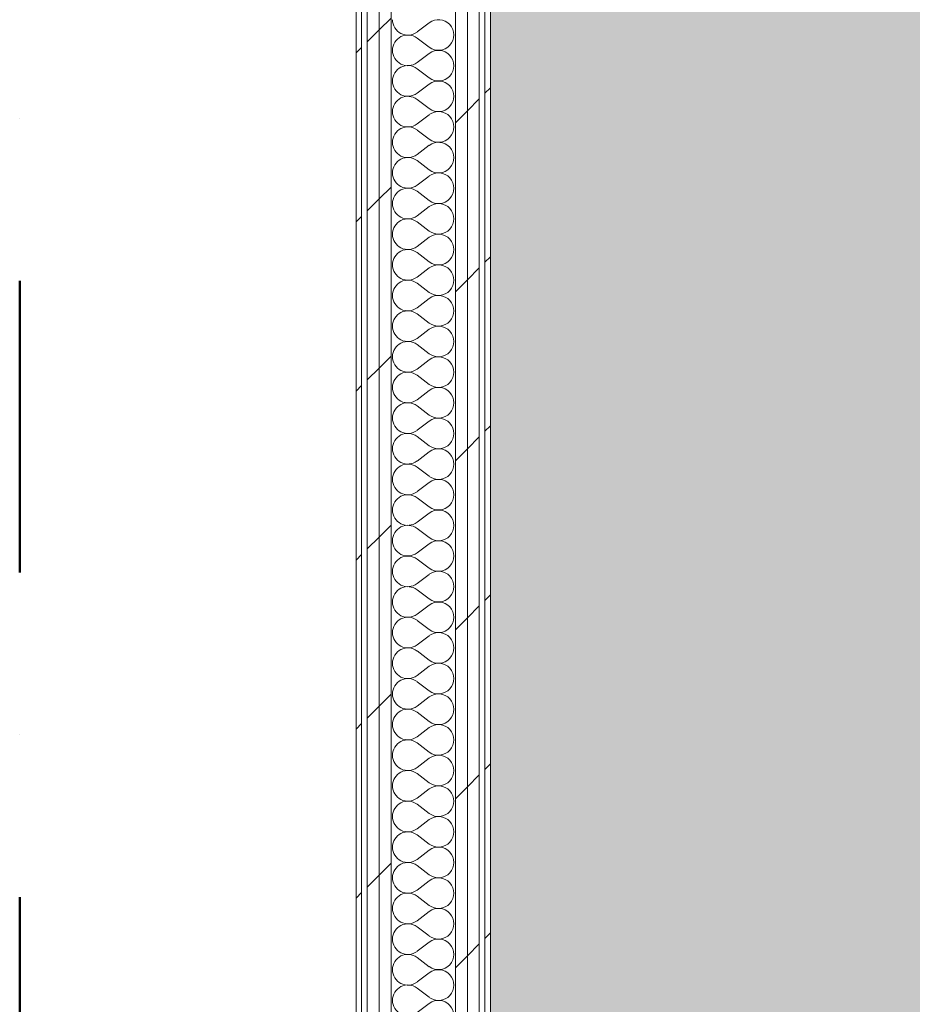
# Model space of a CAD drawing. Header units: millimetres. Extents: x -30280 to 19093, y -19284 to 4746.
# Tile 29 of 132: x -28417 to -27446, y -38 to 1033. Entities that reach past the tile are written whole.
import ezdxf

# ---------------------------------------------------------------- set-up
doc = ezdxf.new("R2010")
doc.units = ezdxf.units.MM
doc.header["$MEASUREMENT"] = 0
doc.linetypes.add('Punto & Rayas', pattern=[670.277762, 317.5, -176.388889, 0, -176.388874])
doc.linetypes.add('Wipeout_Contour', pattern=[1000, 0, -1000])
for name, color, linetype, lineweight, true_color in [('01_2D_Ambit_Pluma_Nº__242', 7, 'Continuous', 50, 0xfb0013), ('Nuevo_07_CR_Cel Ras pladur_Pluma_Nº__102', 7, 'Continuous', 5, 0xcccccc), ('Nuevo_08_E_Envans secs_Pluma_Nº__102', 7, 'Continuous', 5, 0xcccccc), ('Nuevo_08_E_Envans secs_Pluma_Nº__171', 171, 'Continuous', 13, 0xaaaaff), ('Nuevo_08_E_Envans secs_Pluma_Nº__177', 7, 'Continuous', 15, 0xf7e046)]:
    doc.layers.add(name, color=color, linetype=linetype, lineweight=lineweight, true_color=true_color)
doc.layers.add('Nuevo_07_CR_Cel Ras pladur', color=7, linetype='Continuous')
doc.layers.add('Nuevo_08_E_Envans secs', color=7, linetype='Continuous')
doc.layers.add('Nuevo_08_E_Envans secs_Pluma_Nº__1', color=7, linetype='Continuous', lineweight=5)
pattern_1 = [(45, (0, 0), (-183.8478, 183.8478), [195, -65]), (45, (7e-14, 183.85), (-183.8478, 183.8478), [195, -65])]

# ---------------------------------------------------------------- blocks, each defined once
blk = doc.blocks.new('*X745')
at = {"layer": 'Nuevo_08_E_Envans secs_Pluma_Nº__102', "color": 254, "linetype": 'Continuous', "lineweight": 5, "true_color": 0xcccccc}
for p, q in [((-27971.2, 1030), (-27984.5, 1020)), ((-27971.2, 1003.3), (-27984.5, 1013.3)), ((-27971.2, 996.7), (-27984.5, 986.7)), ((-27971.2, 970), (-27984.5, 980)), ((-27971.2, 963.3), (-27984.5, 953.3)), ((-27971.2, 936.7), (-27984.5, 946.7)), ((-27971.2, 930), (-27984.5, 920)), ((-27971.2, 903.3), (-27984.5, 913.3)), ((-27971.2, 896.7), (-27984.5, 886.7)), ((-27971.2, 870), (-27984.5, 880)), ((-27971.2, 863.3), (-27984.5, 853.3)), ((-27971.2, 836.7), (-27984.5, 846.7)), ((-27971.2, 830), (-27984.5, 820)), ((-27971.2, 803.3), (-27984.5, 813.3)), ((-27971.2, 796.7), (-27984.5, 786.7)), ((-27971.2, 770), (-27984.5, 780)), ((-27971.2, 763.3), (-27984.5, 753.3)), ((-27971.2, 736.7), (-27984.5, 746.7)), ((-27971.2, 730), (-27984.5, 720)), ((-27971.2, 703.3), (-27984.5, 713.3)), ((-27971.2, 696.7), (-27984.5, 686.7)), ((-27971.2, 670), (-27984.5, 680)), ((-27971.2, 663.3), (-27984.5, 653.3)), ((-27971.2, 636.7), (-27984.5, 646.7)), ((-27971.2, 630), (-27984.5, 620)), ((-27971.2, 603.3), (-27984.5, 613.3)), ((-27971.2, 596.7), (-27984.5, 586.7)), ((-27971.2, 570), (-27984.5, 580)), ((-27971.2, 563.3), (-27984.5, 553.3)), ((-27971.2, 536.7), (-27984.5, 546.7)), ((-27971.2, 530), (-27984.5, 520)), ((-27971.2, 503.3), (-27984.5, 513.3)), ((-27971.2, 496.7), (-27984.5, 486.7)), ((-27971.2, 470), (-27984.5, 480)), ((-27971.2, 463.3), (-27984.5, 453.3)), ((-27971.2, 436.7), (-27984.5, 446.7)), ((-27971.2, 430), (-27984.5, 420)), ((-27971.2, 403.3), (-27984.5, 413.3)), ((-27971.2, 396.7), (-27984.5, 386.7)), ((-27971.2, 370), (-27984.5, 380)), ((-27971.2, 363.3), (-27984.5, 353.3)), ((-27971.2, 336.7), (-27984.5, 346.7)), ((-27971.2, 330), (-27984.5, 320)), ((-27971.2, 303.3), (-27984.5, 313.3)), ((-27971.2, 296.7), (-27984.5, 286.7)), ((-27971.2, 270), (-27984.5, 280)), ((-27971.2, 263.3), (-27984.5, 253.3)), ((-27971.2, 236.7), (-27984.5, 246.7)), ((-27971.2, 230), (-27984.5, 220)), ((-27971.2, 203.3), (-27984.5, 213.3)), ((-27971.2, 196.7), (-27984.5, 186.7)), ((-27971.2, 170), (-27984.5, 180)), ((-27971.2, 163.3), (-27984.5, 153.3)), ((-27971.2, 136.7), (-27984.5, 146.7)), ((-27971.2, 130), (-27984.5, 120)), ((-27971.2, 103.3), (-27984.5, 113.3)), ((-27971.2, 96.7), (-27984.5, 86.7)), ((-27971.2, 70), (-27984.5, 80)), ((-27971.2, 63.3), (-27984.5, 53.3)), ((-27971.2, 36.7), (-27984.5, 46.7)), ((-27971.2, 30), (-27984.5, 20)), ((-27971.2, 3.3), (-27984.5, 13.3)), ((-27971.2, -3.3), (-27984.5, -13.3)), ((-27971.2, -30), (-27984.5, -20)), ((-27971.2, -36.7), (-27984.5, -46.7))]:
    blk.add_line(p, q, dxfattribs=at)
for centre, start, end in [((-27994.5, 1033.3), 180, 306.8699), ((-27961.2, 1016.7), 233.1301, 126.8699), ((-27994.5, 1000), 53.1301, 180), ((-27994.5, 1000), 180, 306.8699), ((-27961.2, 983.3), 233.1301, 126.8699), ((-27994.5, 966.7), 53.1301, 180), ((-27994.5, 966.7), 180, 306.8699), ((-27961.2, 950), 233.1301, 126.8699), ((-27994.5, 933.3), 53.1301, 180), ((-27994.5, 933.3), 180, 306.8699), ((-27961.2, 916.7), 233.1301, 126.8699), ((-27994.5, 900), 53.1301, 180), ((-27994.5, 900), 180, 306.8699), ((-27961.2, 883.3), 233.1301, 126.8699), ((-27994.5, 866.7), 53.1301, 180), ((-27994.5, 866.7), 180, 306.8699), ((-27961.2, 850), 233.1301, 126.8699), ((-27994.5, 833.3), 53.1301, 180), ((-27994.5, 833.3), 180, 306.8699), ((-27961.2, 816.7), 233.1301, 126.8699), ((-27994.5, 800), 53.1301, 180), ((-27994.5, 800), 180, 306.8699), ((-27961.2, 783.3), 233.1301, 126.8699), ((-27994.5, 766.7), 53.1301, 180), ((-27994.5, 766.7), 180, 306.8699), ((-27961.2, 750), 233.1301, 126.8699), ((-27994.5, 733.3), 53.1301, 180), ((-27994.5, 733.3), 180, 306.8699), ((-27961.2, 716.7), 233.1301, 126.8699), ((-27994.5, 700), 53.1301, 180), ((-27994.5, 700), 180, 306.8699), ((-27961.2, 683.3), 233.1301, 126.8699), ((-27994.5, 666.7), 53.1301, 180), ((-27994.5, 666.7), 180, 306.8699), ((-27961.2, 650), 233.1301, 126.8699), ((-27994.5, 633.3), 53.1301, 180), ((-27994.5, 633.3), 180, 306.8699), ((-27961.2, 616.7), 233.1301, 126.8699), ((-27994.5, 600), 53.1301, 180), ((-27994.5, 600), 180, 306.8699), ((-27961.2, 583.3), 233.1301, 126.8699), ((-27994.5, 566.7), 53.1301, 180), ((-27994.5, 566.7), 180, 306.8699), ((-27961.2, 550), 233.1301, 126.8699), ((-27994.5, 533.3), 53.1301, 180), ((-27994.5, 533.3), 180, 306.8699), ((-27961.2, 516.7), 233.1301, 126.8699), ((-27994.5, 500), 53.1301, 180), ((-27994.5, 500), 180, 306.8699), ((-27961.2, 483.3), 233.1301, 126.8699), ((-27994.5, 466.7), 53.1301, 180), ((-27994.5, 466.7), 180, 306.8699), ((-27961.2, 450), 233.1301, 126.8699), ((-27994.5, 433.3), 53.1301, 180), ((-27994.5, 433.3), 180, 306.8699), ((-27961.2, 416.7), 233.1301, 126.8699), ((-27994.5, 400), 53.1301, 180), ((-27994.5, 400), 180, 306.8699), ((-27961.2, 383.3), 233.1301, 126.8699), ((-27994.5, 366.7), 53.1301, 180), ((-27994.5, 366.7), 180, 306.8699), ((-27961.2, 350), 233.1301, 126.8699), ((-27994.5, 333.3), 53.1301, 180), ((-27994.5, 333.3), 180, 306.8699), ((-27961.2, 316.7), 233.1301, 126.8699), ((-27994.5, 300), 53.1301, 180), ((-27994.5, 300), 180, 306.8699), ((-27961.2, 283.3), 233.1301, 126.8699), ((-27994.5, 266.7), 53.1301, 180), ((-27994.5, 266.7), 180, 306.8699), ((-27961.2, 250), 233.1301, 126.8699), ((-27994.5, 233.3), 53.1301, 180), ((-27994.5, 233.3), 180, 306.8699), ((-27961.2, 216.7), 233.1301, 126.8699), ((-27994.5, 200), 53.1301, 180), ((-27994.5, 200), 180, 306.8699), ((-27961.2, 183.3), 233.1301, 126.8699), ((-27994.5, 166.7), 53.1301, 180), ((-27994.5, 166.7), 180, 306.8699), ((-27961.2, 150), 233.1301, 126.8699), ((-27994.5, 133.3), 53.1301, 180), ((-27994.5, 133.3), 180, 306.8699), ((-27961.2, 116.7), 233.1301, 126.8699), ((-27994.5, 100), 53.1301, 180), ((-27994.5, 100), 180, 306.8699), ((-27961.2, 83.3), 233.1301, 126.8699), ((-27994.5, 66.7), 53.1301, 180), ((-27994.5, 66.7), 180, 306.8699), ((-27961.2, 50), 233.1301, 126.8699), ((-27994.5, 33.3), 53.1301, 180), ((-27994.5, 33.3), 180, 306.8699), ((-27961.2, 16.7), 233.1301, 126.8699), ((-27994.5, 0), 53.1301, 180), ((-27994.5, 0), 180, 306.8699), ((-27961.2, -16.7), 233.1301, 126.8699), ((-27994.5, -33.3), 53.1301, 180), ((-27994.5, -33.3), 180, 306.8699), ((-27961.2, -50), 233.1301, 126.8699)]:
    blk.add_arc(centre, 16.7, start, end, dxfattribs=at)
blk = doc.blocks.new('Muro_117_1', base_point=(-27904.8, 1700.9))
at = {"color": 254, "linetype": 'Wipeout_Contour', "lineweight": 0, "ltscale": 112344.405734}
blk.add_wipeout([(-28050.8, 1694.9), (-28050.8, -1194), (-28044.8, -1191.3), (-28044.8, 1694.9)], dxfattribs=at).dxf.layer = 'Nuevo_08_E_Envans secs'
at = {"color": 254, "linetype": 'Wipeout_Contour', "lineweight": 0, "ltscale": 111827.540082}
blk.add_wipeout([(-27929.8, 1566.9), (-27929.8, -1140.1), (-27916.8, -1134.3), (-27916.8, 1566.9)], dxfattribs=at).dxf.layer = 'Nuevo_08_E_Envans secs'
at = {"color": 254, "linetype": 'Wipeout_Contour', "lineweight": 0, "ltscale": 111763.605754}
blk.add_wipeout([(-27910.8, 1554.9), (-27910.8, -1129), (-27904.8, -1129), (-27904.8, 1554.9)], dxfattribs=at).dxf.layer = 'Nuevo_08_E_Envans secs'
at = {"layer": 'Nuevo_08_E_Envans secs_Pluma_Nº__171', "linetype": 'Continuous', "lineweight": 13, "true_color": 0xaaaaff}
h = blk.add_hatch(dxfattribs=at)
h.set_pattern_fill('Panellat_HPL_0001', color=161, style=0, pattern_type=2)
h.set_pattern_definition(pattern_1)
h.paths.add_polyline_path([(-28050.8, 1694.9), (-28050.8, -1194), (-28044.8, -1191.3), (-28044.8, 1694.9)])
h = blk.add_hatch(dxfattribs=at)
h.set_pattern_fill('Panellat_HPL_0001', color=161, style=0, pattern_type=2)
h.set_pattern_definition(pattern_1)
h.paths.add_polyline_path([(-27910.8, 1554.9), (-27910.8, -1129), (-27904.8, -1129), (-27904.8, 1554.9)])
at = {"layer": 'Nuevo_08_E_Envans secs_Pluma_Nº__177', "linetype": 'Continuous', "lineweight": 15, "true_color": 0xf7e046}
h = blk.add_hatch(dxfattribs=at)
h.set_pattern_fill('Panellat_HPL_0001', color=53, style=0, pattern_type=2)
h.set_pattern_definition(pattern_1)
h.paths.add_polyline_path([(-27929.8, 1566.9), (-27929.8, -1140.1), (-27916.8, -1134.3), (-27916.8, 1566.9)])
at = {"layer": 'Nuevo_08_E_Envans secs_Pluma_Nº__1', "color": 7, "linetype": 'Continuous', "lineweight": 5}
for p, q in [((-28044.8, -1191.3), (-28044.8, 1694.9)), ((-27916.8, -1134.3), (-27916.8, 1566.9)), ((-27910.8, -1129), (-27910.8, 1560.9))]:
    blk.add_line(p, q, dxfattribs=at)
at = {"layer": 'Nuevo_08_E_Envans secs_Pluma_Nº__1', "color": 7, "linetype": 'Continuous', "lineweight": 5, "flags": 128}
for points in [[(-28050.8, 1700.9), (-28050.8, -1194)], [(-27904.8, -1129), (-27904.8, 1554.9)]]:
    blk.add_lwpolyline(points, dxfattribs=at)
at = {"color": 254, "linetype": 'Wipeout_Contour', "lineweight": 0, "ltscale": 111881.411746}
blk.add_wipeout([(-27942.8, 1579.9), (-27942.8, -1145.9), (-27929.8, -1140.1), (-27929.8, 1579.9)], dxfattribs=at).dxf.layer = 'Nuevo_08_E_Envans secs'
at = {"layer": 'Nuevo_08_E_Envans secs_Pluma_Nº__177', "linetype": 'Continuous', "lineweight": 15, "true_color": 0xf7e046}
h = blk.add_hatch(dxfattribs=at)
h.set_pattern_fill('Panellat_HPL_0001', color=53, style=0, pattern_type=2)
h.set_pattern_definition(pattern_1)
h.paths.add_polyline_path([(-27942.8, 1579.9), (-27942.8, -1145.9), (-27929.8, -1140.1), (-27929.8, 1579.9)])
at = {"layer": 'Nuevo_08_E_Envans secs_Pluma_Nº__1', "color": 7, "linetype": 'Continuous', "lineweight": 5}
for p, q in [((-27942.8, -1145.9), (-27942.8, 1592.9)), ((-27929.8, -1140.1), (-27929.8, 1579.9))]:
    blk.add_line(p, q, dxfattribs=at)
at = {"layer": 'Nuevo_08_E_Envans secs', "color": 7, "lineweight": 20}
blk.add_blockref('*X745', (0, 0), dxfattribs=at)
at = {"color": 254, "linetype": 'Wipeout_Contour', "lineweight": 0, "ltscale": 112225.659983}
blk.add_wipeout([(-28025.8, 1662.9), (-28025.8, -1182.8), (-28012.8, -1177.1), (-28012.8, 1662.9)], dxfattribs=at).dxf.layer = 'Nuevo_08_E_Envans secs'
at = {"layer": 'Nuevo_08_E_Envans secs_Pluma_Nº__177', "linetype": 'Continuous', "lineweight": 15, "true_color": 0xf7e046}
h = blk.add_hatch(dxfattribs=at)
h.set_pattern_fill('Panellat_HPL_0001', color=53, style=0, pattern_type=2)
h.set_pattern_definition(pattern_1)
h.paths.add_polyline_path([(-28025.8, 1662.9), (-28025.8, -1182.8), (-28012.8, -1177.1), (-28012.8, 1662.9)])
at = {"layer": 'Nuevo_08_E_Envans secs_Pluma_Nº__1', "color": 7, "linetype": 'Continuous', "lineweight": 5}
blk.add_line((-28012.8, -1177.1), (-28012.8, 1662.9), dxfattribs=at)
at = {"color": 254, "linetype": 'Wipeout_Contour', "lineweight": 0, "ltscale": 112279.624925}
blk.add_wipeout([(-28038.8, 1675.9), (-28038.8, -1188.6), (-28025.8, -1182.8), (-28025.8, 1675.9)], dxfattribs=at).dxf.layer = 'Nuevo_08_E_Envans secs'
at = {"layer": 'Nuevo_08_E_Envans secs_Pluma_Nº__177', "linetype": 'Continuous', "lineweight": 15, "true_color": 0xf7e046}
h = blk.add_hatch(dxfattribs=at)
h.set_pattern_fill('Panellat_HPL_0001', color=53, style=0, pattern_type=2)
h.set_pattern_definition(pattern_1)
h.paths.add_polyline_path([(-28038.8, 1675.9), (-28038.8, -1188.6), (-28025.8, -1182.8), (-28025.8, 1675.9)])
at = {"layer": 'Nuevo_08_E_Envans secs_Pluma_Nº__1', "color": 7, "linetype": 'Continuous', "lineweight": 5}
for p, q in [((-28038.8, -1188.6), (-28038.8, 1688.9)), ((-28025.8, -1182.8), (-28025.8, 1675.9))]:
    blk.add_line(p, q, dxfattribs=at)
blk = doc.blocks.new('Forjado_316_1', base_point=(-27904.8, 1554.9))
at = {"layer": 'Nuevo_07_CR_Cel Ras pladur_Pluma_Nº__102', "linetype": 'Continuous', "lineweight": 0, "true_color": 0x333333}
h = blk.add_hatch(color=250, dxfattribs=at)
h.paths.add_polyline_path([(-27904.8, 1554.9), (-27904.8, -1129), (-16136.4, -1129), (-16136.4, 1554.9)])
h.paths.add_polyline_path([(-16620.6, -687.1), (-27420.6, -687.1), (-27420.6, 1112.9), (-16620.6, 1112.9)], flags=0)
at = {"layer": 'Nuevo_07_CR_Cel Ras pladur_Pluma_Nº__102', "color": 254, "linetype": 'Continuous', "lineweight": 5, "true_color": 0xcccccc, "flags": 128}
blk.add_lwpolyline([(-27904.8, 1554.9), (-27904.8, -1129), (-16136.4, -1129), (-16136.4, 1554.9)], close=True, dxfattribs=at)

msp = doc.modelspace()

# ---------------------------------------------------------------- linework, layer by layer
at = {"layer": '01_2D_Ambit_Pluma_Nº__242', "color": 1, "linetype": 'Punto & Rayas', "lineweight": 50, "true_color": 0xfb0013, "flags": 128}
msp.add_lwpolyline([(-28416.6, -2249.6), (-28416.6, 4745.9), (7590.1, 4745.9), (7590.1, -1864.5), (6642.9, -1864.5), (6642.9, -11392.7), (6642.9, -17756.6), (-18985.9, -17756.6), (-18985.9, -11834.9), (-2447.9, -11834.9), (-2447.9, -2249.6)], close=True, dxfattribs=at)

# ---------------------------------------------------------------- next in the draw order: block references
at = {"layer": 'Nuevo_08_E_Envans secs', "color": 7, "lineweight": 20}
msp.add_blockref('Muro_117_1', (-27904.8, 1700.9), dxfattribs=at)

# ---------------------------------------------------------------- next in the draw order: block references
at = {"layer": 'Nuevo_07_CR_Cel Ras pladur', "color": 254, "linetype": 'Continuous', "lineweight": 5, "true_color": 0xcccccc}
msp.add_blockref('Forjado_316_1', (-27904.8, 1554.9), dxfattribs=at)

doc.saveas('drawing.dxf')
